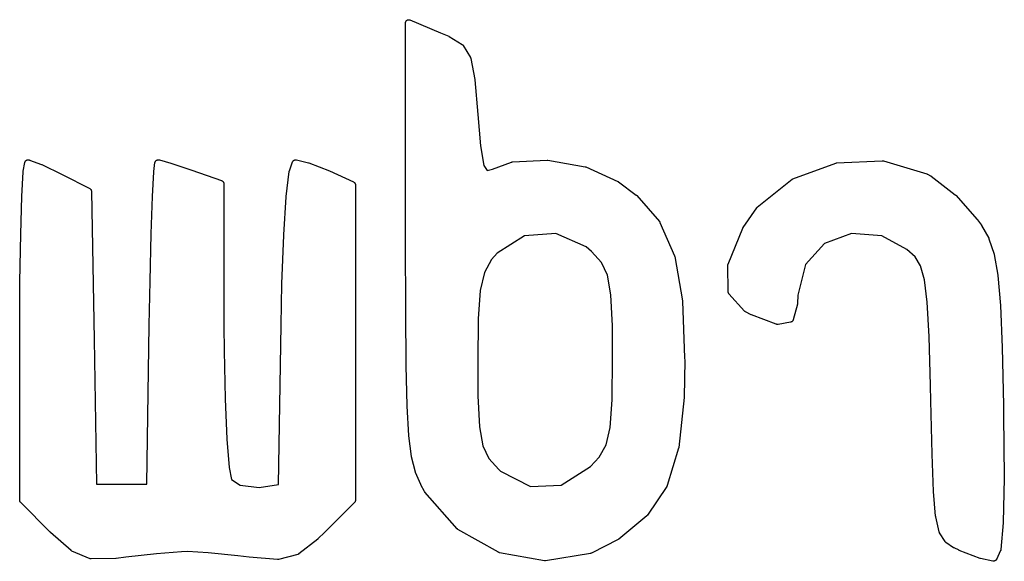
# Model space of a CAD drawing. Extents: x 5.07 to 6.67, y -4.03 to -3.19.
# Tile 3 of 27: x 5.1264 to 5.1862, y -3.9984 to -3.9655. Entities that reach past the tile are written whole.
import ezdxf

# ---------------------------------------------------------------- set-up
doc = ezdxf.new("R2010")
doc.units = 0
doc.header["$MEASUREMENT"] = 0
doc.layers.add('BLACK', color=7, linetype='CONTINUOUS')

msp = doc.modelspace()

# ---------------------------------------------------------------- linework, layer by layer
at = {"layer": 'BLACK', "linetype": 'CONTINUOUS'}
for p, q in [((5.1498, -3.96565), (5.14981, -3.96563)), ((5.1498, -3.96569), (5.1498, -3.96565)), ((5.1498, -3.97895), (5.1498, -3.96569)), ((5.1498, -3.96569), (5.1498, -3.96569)), ((5.14981, -3.96562), (5.14983, -3.96558)), ((5.14981, -3.96563), (5.14981, -3.96562)), ((5.14981, -3.96562), (5.14981, -3.96562)), ((5.14981, -3.96562), (5.14981, -3.96562)), ((5.14983, -3.96558), (5.14985, -3.96556)), ((5.14985, -3.96556), (5.14986, -3.96555)), ((5.14986, -3.96555), (5.14989, -3.96553)), ((5.14986, -3.96555), (5.14986, -3.96555)), ((5.14989, -3.96553), (5.14992, -3.96551)), ((5.14992, -3.96551), (5.14993, -3.96551)), ((5.14993, -3.96551), (5.14996, -3.9655)), ((5.14996, -3.9655), (5.14999, -3.9655)), ((5.14999, -3.9655), (5.14999, -3.9655)), ((5.14999, -3.9655), (5.15001, -3.9655)), ((5.15001, -3.9655), (5.15003, -3.9655)), ((5.15003, -3.9655), (5.15003, -3.9655)), ((5.15003, -3.9655), (5.15003, -3.9655)), ((5.15003, -3.9655), (5.15004, -3.9655)), ((5.15004, -3.9655), (5.15007, -3.96551)), ((5.15007, -3.96551), (5.15193, -3.96629)), ((5.15193, -3.96629), (5.15193, -3.96629)), ((5.15193, -3.96629), (5.15193, -3.96629)), ((5.15193, -3.96629), (5.15242, -3.9665)), ((5.15242, -3.9665), (5.15242, -3.9665)), ((5.15242, -3.9665), (5.15243, -3.96651)), ((5.15243, -3.96651), (5.15244, -3.96652)), ((5.15244, -3.96652), (5.15323, -3.967)), ((5.15323, -3.967), (5.15323, -3.967)), ((5.15323, -3.967), (5.15323, -3.967)), ((5.15323, -3.967), (5.15324, -3.96701)), ((5.15324, -3.96701), (5.15325, -3.96701)), ((5.15325, -3.96701), (5.15326, -3.96702)), ((5.15326, -3.96702), (5.15326, -3.96703)), ((5.15326, -3.96703), (5.15327, -3.96703)), ((5.15327, -3.96703), (5.15328, -3.96704)), ((5.15328, -3.96704), (5.15328, -3.96705)), ((5.15328, -3.96705), (5.15329, -3.96706)), ((5.15329, -3.96706), (5.15329, -3.96706)), ((5.15329, -3.96706), (5.15374, -3.96779)), ((5.15374, -3.96779), (5.15374, -3.96779)), ((5.15374, -3.96779), (5.15375, -3.96781)), ((5.15375, -3.96781), (5.15375, -3.96782)), ((5.15375, -3.96782), (5.15375, -3.96782)), ((5.15375, -3.96782), (5.15376, -3.96783)), ((5.15376, -3.96783), (5.15376, -3.96784)), ((5.15376, -3.96784), (5.15376, -3.96786)), ((5.15376, -3.96786), (5.15401, -3.96913)), ((5.15401, -3.96913), (5.15401, -3.96913)), ((5.15401, -3.96913), (5.15401, -3.96914)), ((5.15401, -3.96914), (5.15401, -3.96915)), ((5.15401, -3.96915), (5.15419, -3.97127)), ((5.15419, -3.97127), (5.15435, -3.97316)), ((5.15435, -3.97316), (5.15456, -3.97436)), ((5.12658, -3.97471), (5.12669, -3.97417)), ((5.12669, -3.97415), (5.1267, -3.97413)), ((5.12669, -3.97416), (5.12669, -3.97415)), ((5.12669, -3.97417), (5.12669, -3.97416)), ((5.12669, -3.97416), (5.12669, -3.97416)), ((5.12669, -3.97417), (5.12669, -3.97417)), ((5.1267, -3.97412), (5.12671, -3.97411)), ((5.1267, -3.97413), (5.1267, -3.97412)), ((5.1267, -3.97413), (5.1267, -3.97413)), ((5.12671, -3.97411), (5.12672, -3.9741)), ((5.12672, -3.97409), (5.12673, -3.97408)), ((5.12672, -3.9741), (5.12672, -3.97409)), ((5.12672, -3.97409), (5.12672, -3.97409)), ((5.12673, -3.97408), (5.12674, -3.97407)), ((5.12674, -3.97407), (5.12675, -3.97407)), ((5.12675, -3.97406), (5.12676, -3.97405)), ((5.12675, -3.97407), (5.12675, -3.97406)), ((5.12676, -3.97405), (5.12677, -3.97405)), ((5.12677, -3.97405), (5.12678, -3.97404)), ((5.12678, -3.97404), (5.12679, -3.97403)), ((5.12678, -3.97404), (5.12678, -3.97404)), ((5.12679, -3.97403), (5.1268, -3.97403)), ((5.1268, -3.97403), (5.12681, -3.97403)), ((5.12681, -3.97403), (5.12682, -3.97402)), ((5.12682, -3.97402), (5.12683, -3.97402)), ((5.12683, -3.97402), (5.12684, -3.97402)), ((5.12684, -3.97402), (5.12685, -3.97402)), ((5.12685, -3.97402), (5.12685, -3.97401)), ((5.12685, -3.97401), (5.12687, -3.97401)), ((5.12687, -3.97401), (5.12688, -3.97401)), ((5.12688, -3.97401), (5.12688, -3.97401)), ((5.12688, -3.97401), (5.12689, -3.97401)), ((5.12689, -3.97401), (5.12691, -3.97401)), ((5.12691, -3.97401), (5.12692, -3.97401)), ((5.12692, -3.97401), (5.12692, -3.97402)), ((5.12692, -3.97402), (5.12693, -3.97402)), ((5.12693, -3.97402), (5.12694, -3.97402)), ((5.12694, -3.97402), (5.12695, -3.97402)), ((5.12695, -3.97402), (5.12696, -3.97402)), ((5.12696, -3.97402), (5.12697, -3.97403)), ((5.12697, -3.97403), (5.1277, -3.9743)), ((5.13451, -3.97472), (5.13458, -3.97418)), ((5.13458, -3.97418), (5.13459, -3.97417)), ((5.13458, -3.97418), (5.13458, -3.97418)), ((5.13459, -3.97414), (5.1346, -3.97413)), ((5.13459, -3.97415), (5.13459, -3.97414)), ((5.13459, -3.97417), (5.13459, -3.97415)), ((5.13459, -3.97415), (5.13459, -3.97415)), ((5.1346, -3.97413), (5.13461, -3.97412)), ((5.13461, -3.97411), (5.13462, -3.9741)), ((5.13461, -3.97412), (5.13461, -3.97411)), ((5.13461, -3.97411), (5.13461, -3.97411)), ((5.13462, -3.9741), (5.13463, -3.97408)), ((5.13463, -3.97408), (5.13464, -3.97407)), ((5.13463, -3.97408), (5.13463, -3.97408)), ((5.13463, -3.97408), (5.13463, -3.97408)), ((5.13464, -3.97407), (5.13465, -3.97406)), ((5.13465, -3.97406), (5.13466, -3.97405)), ((5.13466, -3.97405), (5.13467, -3.97404)), ((5.13466, -3.97405), (5.13466, -3.97405)), ((5.13467, -3.97404), (5.13469, -3.97404)), ((5.13469, -3.97404), (5.13469, -3.97403)), ((5.13469, -3.97403), (5.13469, -3.97403)), ((5.13469, -3.97403), (5.13471, -3.97403)), ((5.13471, -3.97403), (5.13472, -3.97402)), ((5.13472, -3.97402), (5.13473, -3.97402)), ((5.13473, -3.97402), (5.13473, -3.97402)), ((5.13473, -3.97402), (5.13474, -3.97402)), ((5.13474, -3.97402), (5.13476, -3.97401)), ((5.13476, -3.97401), (5.13476, -3.97401)), ((5.13476, -3.97401), (5.13477, -3.97401)), ((5.13477, -3.97401), (5.13478, -3.97401)), ((5.13478, -3.97401), (5.1348, -3.97401)), ((5.1348, -3.97401), (5.13482, -3.97402)), ((5.13482, -3.97402), (5.13482, -3.97402)), ((5.13482, -3.97402), (5.13484, -3.97402)), ((5.13484, -3.97402), (5.13485, -3.97402)), ((5.13485, -3.97402), (5.13555, -3.97422)), ((5.13555, -3.97422), (5.13555, -3.97422)), ((5.13555, -3.97422), (5.13555, -3.97422)), ((5.13555, -3.97422), (5.13555, -3.97422)), ((5.13555, -3.97422), (5.13683, -3.97465)), ((5.14275, -3.97469), (5.14294, -3.97414)), ((5.14294, -3.97413), (5.14295, -3.97412)), ((5.14294, -3.97414), (5.14294, -3.97413)), ((5.14294, -3.97413), (5.14294, -3.97413)), ((5.14294, -3.97414), (5.14294, -3.97414)), ((5.14295, -3.97411), (5.14296, -3.9741)), ((5.14295, -3.97412), (5.14295, -3.97411)), ((5.14296, -3.9741), (5.14296, -3.97409)), ((5.14296, -3.97409), (5.14297, -3.97409)), ((5.14297, -3.97409), (5.14298, -3.97408)), ((5.14298, -3.97407), (5.14299, -3.97406)), ((5.14298, -3.97408), (5.14298, -3.97407)), ((5.14299, -3.97406), (5.143, -3.97406)), ((5.143, -3.97406), (5.14301, -3.97405)), ((5.14301, -3.97405), (5.14302, -3.97404)), ((5.14301, -3.97405), (5.14301, -3.97405)), ((5.14302, -3.97404), (5.14303, -3.97404)), ((5.14303, -3.97404), (5.14304, -3.97403)), ((5.14304, -3.97403), (5.14305, -3.97403)), ((5.14305, -3.97403), (5.14305, -3.97402)), ((5.14305, -3.97402), (5.14306, -3.97402)), ((5.14306, -3.97402), (5.14307, -3.97402)), ((5.14307, -3.97402), (5.14308, -3.97402)), ((5.14308, -3.97402), (5.14309, -3.97401)), ((5.14309, -3.97401), (5.1431, -3.97401)), ((5.1431, -3.97401), (5.14311, -3.97401)), ((5.14311, -3.97401), (5.14312, -3.97401)), ((5.14312, -3.97401), (5.14313, -3.97401)), ((5.14313, -3.97401), (5.14314, -3.97401)), ((5.14314, -3.97401), (5.14315, -3.97401)), ((5.14315, -3.97401), (5.14316, -3.97402)), ((5.14316, -3.97402), (5.14317, -3.97402)), ((5.14317, -3.97402), (5.1439, -3.97419)), ((5.1439, -3.97419), (5.1439, -3.97419)), ((5.1439, -3.97419), (5.14392, -3.97419)), ((5.14392, -3.97419), (5.14393, -3.9742)), ((5.14393, -3.9742), (5.14518, -3.97469)), ((5.15508, -3.97458), (5.15624, -3.97415)), ((5.15624, -3.97415), (5.15625, -3.97415)), ((5.15625, -3.97415), (5.15626, -3.97414)), ((5.15625, -3.97415), (5.15625, -3.97415)), ((5.15626, -3.97414), (5.15627, -3.97414)), ((5.15627, -3.97414), (5.15628, -3.97414)), ((5.15628, -3.97414), (5.15629, -3.97414)), ((5.15629, -3.97414), (5.1563, -3.97414)), ((5.1563, -3.97414), (5.1584, -3.97403)), ((5.1584, -3.97403), (5.15841, -3.97403)), ((5.15841, -3.97403), (5.15841, -3.97403)), ((5.15841, -3.97403), (5.15841, -3.97403)), ((5.15841, -3.97403), (5.15843, -3.97403)), ((5.15843, -3.97403), (5.15844, -3.97403)), ((5.15844, -3.97403), (5.15845, -3.97403)), ((5.15845, -3.97403), (5.15845, -3.97403)), ((5.15845, -3.97403), (5.16071, -3.97444)), ((5.17332, -3.97517), (5.17592, -3.97422)), ((5.17592, -3.97422), (5.17592, -3.97421)), ((5.17592, -3.97421), (5.17593, -3.97421)), ((5.17593, -3.97421), (5.17594, -3.97421)), ((5.17594, -3.97421), (5.17595, -3.97421)), ((5.17595, -3.97421), (5.17596, -3.9742)), ((5.17596, -3.9742), (5.17597, -3.9742)), ((5.17597, -3.9742), (5.17598, -3.9742)), ((5.17598, -3.9742), (5.17875, -3.97407)), ((5.17875, -3.97407), (5.17876, -3.97407)), ((5.17876, -3.97407), (5.17877, -3.97407)), ((5.17877, -3.97407), (5.17878, -3.97407)), ((5.17878, -3.97407), (5.17879, -3.97407)), ((5.17879, -3.97407), (5.17879, -3.97408)), ((5.17879, -3.97408), (5.17881, -3.97408)), ((5.17881, -3.97408), (5.17882, -3.97408)), ((5.17882, -3.97408), (5.18146, -3.97487)), ((5.12649, -3.97624), (5.12658, -3.97474)), ((5.12658, -3.97473), (5.12658, -3.97471)), ((5.12658, -3.97474), (5.12658, -3.97473)), ((5.12658, -3.97474), (5.12658, -3.97474)), ((5.1277, -3.9743), (5.1277, -3.9743)), ((5.1277, -3.9743), (5.12771, -3.9743)), ((5.12771, -3.9743), (5.12772, -3.9743)), ((5.12772, -3.9743), (5.12895, -3.9749)), ((5.13444, -3.97624), (5.13451, -3.97474)), ((5.13451, -3.97473), (5.13451, -3.97472)), ((5.13451, -3.97474), (5.13451, -3.97473)), ((5.13451, -3.97474), (5.13451, -3.97474)), ((5.13683, -3.97465), (5.13683, -3.97465)), ((5.13683, -3.97465), (5.13683, -3.97465)), ((5.13683, -3.97465), (5.13863, -3.97528)), ((5.14256, -3.97625), (5.14274, -3.97473)), ((5.14274, -3.97471), (5.14275, -3.97469)), ((5.14274, -3.97473), (5.14274, -3.97471)), ((5.14274, -3.97473), (5.14274, -3.97473)), ((5.14274, -3.97473), (5.14274, -3.97473)), ((5.14274, -3.97473), (5.14274, -3.97473)), ((5.14275, -3.97469), (5.14275, -3.97469)), ((5.14275, -3.97469), (5.14275, -3.97469)), ((5.14518, -3.97469), (5.14518, -3.97469)), ((5.14518, -3.97469), (5.14519, -3.97469)), ((5.14519, -3.97469), (5.14519, -3.97469)), ((5.14519, -3.97469), (5.14665, -3.97536)), ((5.15456, -3.97436), (5.15476, -3.97467)), ((5.15476, -3.97467), (5.15508, -3.97458)), ((5.16071, -3.97444), (5.16071, -3.97444)), ((5.16071, -3.97444), (5.16071, -3.97444)), ((5.16071, -3.97444), (5.16072, -3.97444)), ((5.16072, -3.97444), (5.16073, -3.97444)), ((5.16073, -3.97444), (5.16075, -3.97445)), ((5.16075, -3.97445), (5.16075, -3.97445)), ((5.16075, -3.97445), (5.16075, -3.97445)), ((5.16075, -3.97445), (5.1627, -3.97533)), ((5.12895, -3.9749), (5.12895, -3.9749)), ((5.12895, -3.9749), (5.12895, -3.9749)), ((5.12895, -3.9749), (5.12895, -3.9749)), ((5.12895, -3.9749), (5.13063, -3.97576)), ((5.13863, -3.97528), (5.13863, -3.97528)), ((5.13863, -3.97528), (5.13864, -3.97528)), ((5.13864, -3.97528), (5.13864, -3.97528)), ((5.13864, -3.97528), (5.13865, -3.97529)), ((5.13865, -3.97529), (5.13867, -3.9753)), ((5.13867, -3.9753), (5.13867, -3.9753)), ((5.13867, -3.9753), (5.13867, -3.9753)), ((5.13867, -3.9753), (5.13869, -3.97531)), ((5.13869, -3.97531), (5.1387, -3.97532)), ((5.1387, -3.97532), (5.1387, -3.97532)), ((5.1387, -3.97532), (5.1387, -3.97533)), ((5.1387, -3.97533), (5.13871, -3.97534)), ((5.13871, -3.97534), (5.13872, -3.97535)), ((5.13872, -3.97535), (5.13873, -3.97535)), ((5.13873, -3.97535), (5.13873, -3.97535)), ((5.13873, -3.97535), (5.13874, -3.97537)), ((5.13874, -3.97537), (5.13874, -3.97538)), ((5.13874, -3.97538), (5.13874, -3.97538)), ((5.13874, -3.97538), (5.13875, -3.97539)), ((5.13875, -3.97539), (5.13875, -3.9754)), ((5.13875, -3.9754), (5.13876, -3.97542)), ((5.13876, -3.97542), (5.13876, -3.97542)), ((5.13876, -3.97542), (5.13876, -3.97543)), ((5.13876, -3.97543), (5.13876, -3.97544)), ((5.14665, -3.97536), (5.14665, -3.97536)), ((5.14665, -3.97536), (5.14666, -3.97537)), ((5.14666, -3.97537), (5.14667, -3.97537)), ((5.14667, -3.97537), (5.14668, -3.97537)), ((5.14668, -3.97537), (5.14668, -3.97538)), ((5.14668, -3.97538), (5.14669, -3.97539)), ((5.14669, -3.97539), (5.1467, -3.9754)), ((5.1467, -3.9754), (5.14671, -3.9754)), ((5.14671, -3.9754), (5.14671, -3.9754)), ((5.14671, -3.9754), (5.14672, -3.97542)), ((5.14672, -3.97542), (5.14673, -3.97543)), ((5.14673, -3.97543), (5.14673, -3.97543)), ((5.14673, -3.97543), (5.14673, -3.97543)), ((5.14673, -3.97543), (5.14674, -3.97545)), ((5.1627, -3.97533), (5.16271, -3.97533)), ((5.16271, -3.97533), (5.16271, -3.97533)), ((5.16271, -3.97533), (5.16271, -3.97533)), ((5.16271, -3.97533), (5.16272, -3.97534)), ((5.16272, -3.97534), (5.16274, -3.97535)), ((5.16274, -3.97535), (5.16274, -3.97535)), ((5.16274, -3.97535), (5.16274, -3.97535)), ((5.16274, -3.97535), (5.16381, -3.97616)), ((5.17116, -3.9769), (5.17327, -3.9752)), ((5.17327, -3.9752), (5.17327, -3.9752)), ((5.17327, -3.9752), (5.17328, -3.9752)), ((5.17328, -3.9752), (5.17329, -3.97519)), ((5.17329, -3.97519), (5.1733, -3.97519)), ((5.1733, -3.97519), (5.1733, -3.97518)), ((5.1733, -3.97518), (5.17331, -3.97518)), ((5.17331, -3.97518), (5.17332, -3.97517)), ((5.18146, -3.97487), (5.18146, -3.97487)), ((5.18146, -3.97487), (5.18146, -3.97487)), ((5.18146, -3.97487), (5.18147, -3.97487)), ((5.18147, -3.97487), (5.18148, -3.97488)), ((5.18148, -3.97488), (5.1815, -3.97488)), ((5.1815, -3.97488), (5.1815, -3.97489)), ((5.1815, -3.97489), (5.1815, -3.97489)), ((5.1815, -3.97489), (5.18168, -3.97499)), ((5.18168, -3.97499), (5.18168, -3.97499)), ((5.18168, -3.97499), (5.18169, -3.97499)), ((5.18169, -3.97499), (5.18171, -3.975)), ((5.18171, -3.975), (5.18318, -3.97615)), ((5.13063, -3.97576), (5.13063, -3.97576)), ((5.13063, -3.97576), (5.13064, -3.97577)), ((5.13064, -3.97577), (5.13064, -3.97577)), ((5.13064, -3.97577), (5.13065, -3.97578)), ((5.13065, -3.97578), (5.13066, -3.97579)), ((5.13066, -3.97579), (5.13067, -3.97579)), ((5.13067, -3.97579), (5.13067, -3.9758)), ((5.13067, -3.9758), (5.13068, -3.9758)), ((5.13068, -3.9758), (5.13069, -3.97581)), ((5.13069, -3.97581), (5.13069, -3.97582)), ((5.13069, -3.97582), (5.1307, -3.97583)), ((5.1307, -3.97583), (5.1307, -3.97584)), ((5.1307, -3.97584), (5.13071, -3.97584)), ((5.13071, -3.97584), (5.13071, -3.97585)), ((5.13071, -3.97585), (5.13072, -3.97586)), ((5.13072, -3.97586), (5.13072, -3.97587)), ((5.13072, -3.97587), (5.13072, -3.97588)), ((5.13072, -3.97588), (5.13073, -3.97589)), ((5.13073, -3.97589), (5.13073, -3.9759)), ((5.13073, -3.9759), (5.13073, -3.97591)), ((5.13073, -3.97591), (5.13073, -3.97592)), ((5.13073, -3.97592), (5.13073, -3.97593)), ((5.13073, -3.97593), (5.13073, -3.97593)), ((5.13073, -3.97593), (5.13089, -3.98493)), ((5.13876, -3.97544), (5.13876, -3.97545)), ((5.13876, -3.97545), (5.13876, -3.97546)), ((5.13876, -3.97546), (5.13876, -3.97546)), ((5.13876, -3.97546), (5.13877, -3.98412)), ((5.14674, -3.97545), (5.14675, -3.97546)), ((5.14675, -3.97546), (5.14675, -3.97546)), ((5.14675, -3.97546), (5.14675, -3.97547)), ((5.14675, -3.97547), (5.14675, -3.97548)), ((5.14675, -3.97548), (5.14676, -3.9755)), ((5.14676, -3.9755), (5.14676, -3.9755)), ((5.14676, -3.9755), (5.14676, -3.97551)), ((5.14676, -3.97551), (5.14676, -3.97552)), ((5.14676, -3.97552), (5.14676, -3.97554)), ((5.14676, -3.97554), (5.14676, -3.9947)), ((5.12643, -3.97853), (5.12649, -3.97625)), ((5.12649, -3.97625), (5.12649, -3.97624)), ((5.12649, -3.97624), (5.12649, -3.97624)), ((5.12649, -3.97625), (5.12649, -3.97625)), ((5.13436, -3.97851), (5.13444, -3.97624)), ((5.13444, -3.97624), (5.13444, -3.97624)), ((5.13444, -3.97624), (5.13444, -3.97624)), ((5.13444, -3.97624), (5.13444, -3.97624)), ((5.14241, -3.97858), (5.14256, -3.97626)), ((5.14256, -3.97626), (5.14256, -3.97625)), ((5.14256, -3.97625), (5.14256, -3.97625)), ((5.14256, -3.97626), (5.14256, -3.97626)), ((5.16381, -3.97616), (5.16382, -3.97616)), ((5.16382, -3.97616), (5.16383, -3.97617)), ((5.16383, -3.97617), (5.16384, -3.97619)), ((5.16384, -3.97619), (5.16522, -3.97777)), ((5.18318, -3.97615), (5.18318, -3.97615)), ((5.18318, -3.97615), (5.18319, -3.97616)), ((5.18319, -3.97616), (5.18321, -3.97617)), ((5.18321, -3.97617), (5.18452, -3.97764)), ((5.1703, -3.97813), (5.17113, -3.97694)), ((5.17113, -3.97694), (5.17113, -3.97693)), ((5.17113, -3.97693), (5.17114, -3.97693)), ((5.17113, -3.97694), (5.17113, -3.97694)), ((5.17114, -3.97693), (5.17115, -3.97692)), ((5.17115, -3.97691), (5.17116, -3.9769)), ((5.17115, -3.97692), (5.17115, -3.97691)), ((5.17116, -3.9769), (5.17116, -3.9769)), ((5.16522, -3.97777), (5.16522, -3.97777)), ((5.16522, -3.97777), (5.16523, -3.97778)), ((5.16523, -3.97778), (5.16524, -3.97779)), ((5.16524, -3.97779), (5.16524, -3.97779)), ((5.16524, -3.97779), (5.16525, -3.9778)), ((5.16525, -3.9778), (5.16525, -3.97781)), ((5.16525, -3.97781), (5.16525, -3.97782)), ((5.16525, -3.97782), (5.16614, -3.97985)), ((5.18452, -3.97764), (5.18453, -3.97764)), ((5.18453, -3.97764), (5.18453, -3.97765)), ((5.18453, -3.97765), (5.18454, -3.97766)), ((5.18454, -3.97766), (5.18477, -3.97799)), ((5.16939, -3.98036), (5.17028, -3.97817)), ((5.17028, -3.97817), (5.17028, -3.97817)), ((5.17028, -3.97817), (5.17029, -3.97817)), ((5.17029, -3.97815), (5.1703, -3.97813)), ((5.17029, -3.97817), (5.17029, -3.97815)), ((5.17029, -3.97817), (5.17029, -3.97817)), ((5.1703, -3.97813), (5.1703, -3.97813)), ((5.1703, -3.97813), (5.1703, -3.97813)), ((5.18477, -3.97799), (5.18477, -3.97799)), ((5.18477, -3.97799), (5.18477, -3.978)), ((5.18477, -3.978), (5.18478, -3.97801)), ((5.18478, -3.97801), (5.18522, -3.97878)), ((5.12638, -3.98142), (5.12643, -3.97854)), ((5.12643, -3.97854), (5.12643, -3.97853)), ((5.12643, -3.97853), (5.12643, -3.97853)), ((5.13429, -3.98138), (5.13436, -3.97852)), ((5.13436, -3.97852), (5.13436, -3.97851)), ((5.13436, -3.97852), (5.13436, -3.97852)), ((5.14229, -3.98155), (5.14241, -3.97859)), ((5.14241, -3.97859), (5.14241, -3.97858)), ((5.14241, -3.97858), (5.14241, -3.97858)), ((5.14241, -3.97859), (5.14241, -3.97859)), ((5.14981, -3.98322), (5.1498, -3.97895)), ((5.1498, -3.97895), (5.1498, -3.97895)), ((5.15703, -3.97863), (5.15537, -3.97968)), ((5.15893, -3.9785), (5.15703, -3.97863)), ((5.16077, -3.97931), (5.15893, -3.9785)), ((5.17689, -3.97849), (5.17525, -3.9791)), ((5.17873, -3.97864), (5.17689, -3.97849)), ((5.18024, -3.97946), (5.17873, -3.97864)), ((5.18522, -3.97878), (5.18522, -3.97879)), ((5.18522, -3.97879), (5.18523, -3.9788)), ((5.18523, -3.9788), (5.18523, -3.97882)), ((5.18523, -3.97882), (5.18555, -3.97974)), ((5.1611, -3.97959), (5.16077, -3.97931)), ((5.1617, -3.98025), (5.1611, -3.97959)), ((5.17525, -3.9791), (5.17408, -3.98038)), ((5.18074, -3.97991), (5.18024, -3.97946)), ((5.15502, -3.98008), (5.15459, -3.98086)), ((5.15537, -3.97968), (5.15502, -3.98008)), ((5.16614, -3.97985), (5.16614, -3.97985)), ((5.16614, -3.97985), (5.16614, -3.97985)), ((5.16614, -3.97985), (5.16614, -3.97985)), ((5.16614, -3.97985), (5.16614, -3.97987)), ((5.16614, -3.97987), (5.16615, -3.97989)), ((5.16615, -3.97989), (5.16615, -3.97989)), ((5.16615, -3.97989), (5.16615, -3.97989)), ((5.16615, -3.97989), (5.16662, -3.98259)), ((5.18108, -3.98046), (5.18074, -3.97991)), ((5.18555, -3.97974), (5.18555, -3.97974)), ((5.18555, -3.97974), (5.18555, -3.97975)), ((5.18555, -3.97975), (5.18555, -3.97977)), ((5.18555, -3.97977), (5.18577, -3.98103)), ((5.16207, -3.98103), (5.1617, -3.98025)), ((5.16937, -3.98041), (5.16938, -3.9804)), ((5.16937, -3.98043), (5.16937, -3.98041)), ((5.16937, -3.98044), (5.16937, -3.98043)), ((5.16939, -3.98202), (5.16937, -3.98044)), ((5.16938, -3.98037), (5.16939, -3.98036)), ((5.16938, -3.98039), (5.16938, -3.98037)), ((5.16938, -3.9804), (5.16938, -3.98039)), ((5.16938, -3.98039), (5.16938, -3.98039)), ((5.17408, -3.98038), (5.17362, -3.98224)), ((5.18132, -3.9813), (5.18108, -3.98046)), ((5.13424, -3.98406), (5.13429, -3.98138)), ((5.13429, -3.98138), (5.13429, -3.98138)), ((5.13429, -3.98138), (5.13429, -3.98138)), ((5.15459, -3.98086), (5.15434, -3.98196)), ((5.16227, -3.98222), (5.16207, -3.98103)), ((5.18148, -3.98267), (5.18132, -3.9813)), ((5.18577, -3.98103), (5.18577, -3.98104)), ((5.18577, -3.98104), (5.18577, -3.98104)), ((5.18577, -3.98104), (5.18577, -3.98105)), ((5.18577, -3.98105), (5.18592, -3.98286)), ((5.12637, -3.98445), (5.12638, -3.98142)), ((5.12638, -3.98142), (5.12638, -3.98142)), ((5.12638, -3.98142), (5.12638, -3.98142)), ((5.14224, -3.98406), (5.14229, -3.98156)), ((5.14229, -3.98156), (5.14229, -3.98155)), ((5.14229, -3.98155), (5.14229, -3.98155)), ((5.14229, -3.98155), (5.14229, -3.98155)), ((5.15434, -3.98196), (5.15422, -3.98368)), ((5.16236, -3.9841), (5.16227, -3.98222)), ((5.16662, -3.98259), (5.16662, -3.98259)), ((5.16662, -3.98259), (5.16662, -3.9826)), ((5.16662, -3.9826), (5.16662, -3.98261)), ((5.16662, -3.98261), (5.16675, -3.98604)), ((5.16939, -3.98203), (5.16939, -3.98202)), ((5.16939, -3.98204), (5.16939, -3.98203)), ((5.16939, -3.98205), (5.16939, -3.98204)), ((5.1694, -3.98206), (5.16939, -3.98205)), ((5.1694, -3.98207), (5.1694, -3.98206)), ((5.1694, -3.98208), (5.1694, -3.98207)), ((5.16941, -3.98209), (5.1694, -3.98208)), ((5.1694, -3.98208), (5.1694, -3.98208)), ((5.16941, -3.9821), (5.16941, -3.98209)), ((5.16942, -3.98211), (5.16941, -3.9821)), ((5.16942, -3.98212), (5.16942, -3.98211)), ((5.16943, -3.98213), (5.16942, -3.98212)), ((5.16944, -3.98214), (5.16943, -3.98213)), ((5.16943, -3.98213), (5.16943, -3.98213)), ((5.16944, -3.98215), (5.16944, -3.98214)), ((5.17038, -3.98321), (5.16944, -3.98215)), ((5.17362, -3.98224), (5.17361, -3.98274)), ((5.1736, -3.98278), (5.17334, -3.98373)), ((5.17361, -3.98274), (5.1736, -3.98274)), ((5.1736, -3.98274), (5.1736, -3.98275)), ((5.1736, -3.98275), (5.1736, -3.98276)), ((5.1736, -3.98276), (5.1736, -3.98278)), ((5.1736, -3.98278), (5.1736, -3.98278)), ((5.1736, -3.98278), (5.1736, -3.98278)), ((5.17361, -3.98274), (5.17361, -3.98274)), ((5.18159, -3.98474), (5.18148, -3.98267)), ((5.18592, -3.98286), (5.18592, -3.98286)), ((5.18592, -3.98286), (5.18592, -3.98286)), ((5.18592, -3.98286), (5.18592, -3.98287)), ((5.18592, -3.98287), (5.18602, -3.98542)), ((5.14983, -3.98651), (5.14981, -3.98322)), ((5.14981, -3.98322), (5.14981, -3.98322)), ((5.15422, -3.98368), (5.15419, -3.98629)), ((5.17039, -3.98322), (5.17038, -3.98321)), ((5.1704, -3.98323), (5.17039, -3.98322)), ((5.17041, -3.98323), (5.1704, -3.98323)), ((5.17041, -3.98324), (5.17041, -3.98323)), ((5.17042, -3.98324), (5.17041, -3.98324)), ((5.17044, -3.98325), (5.17042, -3.98324)), ((5.17079, -3.98344), (5.17044, -3.98325)), ((5.17044, -3.98325), (5.17044, -3.98325)), ((5.1708, -3.98344), (5.17079, -3.98344)), ((5.17081, -3.98344), (5.1708, -3.98344)), ((5.17231, -3.98401), (5.17081, -3.98344)), ((5.17081, -3.98344), (5.17081, -3.98344)), ((5.1733, -3.9838), (5.17329, -3.98381)), ((5.17331, -3.9838), (5.1733, -3.9838)), ((5.17332, -3.98378), (5.17331, -3.98379)), ((5.17331, -3.98379), (5.17331, -3.9838)), ((5.17333, -3.98376), (5.17332, -3.98377)), ((5.17332, -3.98377), (5.17332, -3.98378)), ((5.17334, -3.98373), (5.17333, -3.98375)), ((5.17333, -3.98375), (5.17333, -3.98376)), ((5.17333, -3.98376), (5.17333, -3.98376)), ((5.17334, -3.98373), (5.17334, -3.98373)), ((5.13409, -3.99373), (5.13424, -3.98406)), ((5.13424, -3.98406), (5.13424, -3.98406)), ((5.13877, -3.98412), (5.13878, -3.98562)), ((5.14208, -3.99375), (5.14224, -3.98406)), ((5.14224, -3.98406), (5.14224, -3.98406)), ((5.16237, -3.98605), (5.16236, -3.9841)), ((5.17232, -3.98401), (5.17231, -3.98401)), ((5.17234, -3.98402), (5.17232, -3.98401)), ((5.17235, -3.98402), (5.17234, -3.98402)), ((5.17234, -3.98402), (5.17234, -3.98402)), ((5.17236, -3.98402), (5.17235, -3.98402)), ((5.17238, -3.98402), (5.17236, -3.98402)), ((5.17239, -3.98402), (5.17238, -3.98402)), ((5.17238, -3.98402), (5.17238, -3.98402)), ((5.1724, -3.98402), (5.17239, -3.98402)), ((5.17241, -3.98402), (5.1724, -3.98402)), ((5.17242, -3.98402), (5.17241, -3.98402)), ((5.17318, -3.98387), (5.17242, -3.98402)), ((5.1732, -3.98387), (5.17318, -3.98387)), ((5.17321, -3.98387), (5.1732, -3.98387)), ((5.17322, -3.98386), (5.17321, -3.98387)), ((5.17323, -3.98386), (5.17322, -3.98386)), ((5.17322, -3.98386), (5.17322, -3.98386)), ((5.17324, -3.98385), (5.17323, -3.98386)), ((5.17325, -3.98385), (5.17324, -3.98385)), ((5.17326, -3.98385), (5.17325, -3.98385)), ((5.17327, -3.98384), (5.17326, -3.98385)), ((5.17328, -3.98383), (5.17327, -3.98384)), ((5.17329, -3.98382), (5.17328, -3.98383)), ((5.17328, -3.98383), (5.17328, -3.98383)), ((5.17329, -3.98381), (5.17329, -3.98382)), ((5.12637, -3.99469), (5.12637, -3.98445)), ((5.13089, -3.98493), (5.13104, -3.99373)), ((5.18167, -3.98772), (5.18159, -3.98474)), ((5.18602, -3.98542), (5.18602, -3.98542)), ((5.18602, -3.98542), (5.18602, -3.98542)), ((5.18602, -3.98542), (5.18611, -3.98892)), ((5.13878, -3.98562), (5.13884, -3.98854)), ((5.16234, -3.9886), (5.16237, -3.98605)), ((5.16675, -3.98604), (5.16675, -3.98604)), ((5.16675, -3.98604), (5.16676, -3.9862)), ((5.14989, -3.98897), (5.14983, -3.98651)), ((5.14983, -3.98651), (5.14983, -3.98651)), ((5.14983, -3.98651), (5.14983, -3.98651)), ((5.14983, -3.98651), (5.14983, -3.98651)), ((5.15419, -3.98629), (5.1542, -3.98836)), ((5.16676, -3.98621), (5.16671, -3.98844)), ((5.16676, -3.9862), (5.16676, -3.9862)), ((5.16676, -3.9862), (5.16676, -3.98621)), ((5.16676, -3.98621), (5.16676, -3.98621)), ((5.18169, -3.98866), (5.18167, -3.98772)), ((5.18167, -3.98772), (5.18167, -3.98772)), ((5.13884, -3.98854), (5.13895, -3.99098)), ((5.1542, -3.98836), (5.15429, -3.99023)), ((5.16671, -3.98846), (5.16639, -3.9915)), ((5.16671, -3.98844), (5.16671, -3.98844)), ((5.16671, -3.98844), (5.16671, -3.98845)), ((5.16671, -3.98845), (5.16671, -3.98846)), ((5.1499, -3.98898), (5.14989, -3.98897)), ((5.14989, -3.98897), (5.14989, -3.98897)), ((5.14989, -3.98897), (5.14989, -3.98897)), ((5.15, -3.99076), (5.1499, -3.98898)), ((5.16223, -3.99027), (5.16234, -3.9886)), ((5.18177, -3.99189), (5.18169, -3.98866)), ((5.18169, -3.98866), (5.18169, -3.98866)), ((5.18611, -3.98892), (5.18611, -3.98892)), ((5.18611, -3.98892), (5.18611, -3.98892)), ((5.18611, -3.98892), (5.18612, -3.98951)), ((5.18612, -3.98951), (5.18612, -3.98951)), ((5.18612, -3.98951), (5.18612, -3.98951)), ((5.18612, -3.98951), (5.18616, -3.99334)), ((5.15429, -3.99023), (5.15449, -3.9914)), ((5.16199, -3.99133), (5.16223, -3.99027)), ((5.13895, -3.99098), (5.13909, -3.9927)), ((5.15, -3.99077), (5.15, -3.99076)), ((5.15, -3.99078), (5.15, -3.99077)), ((5.15, -3.99077), (5.15, -3.99077)), ((5.15016, -3.99205), (5.15, -3.99078)), ((5.15449, -3.9914), (5.15486, -3.99217)), ((5.16155, -3.99209), (5.16199, -3.99133)), ((5.16638, -3.99153), (5.16568, -3.99381)), ((5.16639, -3.99152), (5.16638, -3.99153)), ((5.16639, -3.9915), (5.16639, -3.9915)), ((5.16639, -3.9915), (5.16639, -3.99152)), ((5.15017, -3.99206), (5.15016, -3.99205)), ((5.15017, -3.99207), (5.15017, -3.99206)), ((5.1504, -3.99299), (5.15017, -3.99207)), ((5.15017, -3.99207), (5.15017, -3.99207)), ((5.15486, -3.99217), (5.15546, -3.99283)), ((5.16103, -3.99265), (5.16155, -3.99209)), ((5.18186, -3.99416), (5.18177, -3.99189)), ((5.18177, -3.99189), (5.18177, -3.99189)), ((5.18177, -3.99189), (5.18177, -3.99189)), ((5.13909, -3.9927), (5.13924, -3.99343)), ((5.15925, -3.99378), (5.16103, -3.99265)), ((5.1504, -3.993), (5.1504, -3.99299)), ((5.15041, -3.99302), (5.1504, -3.993)), ((5.15072, -3.99374), (5.15041, -3.99302)), ((5.15041, -3.99302), (5.15041, -3.99302)), ((5.15546, -3.99283), (5.15557, -3.99294)), ((5.15557, -3.99294), (5.15738, -3.99387)), ((5.18616, -3.99335), (5.1861, -3.99606)), ((5.18616, -3.99334), (5.18616, -3.99335)), ((5.18616, -3.99335), (5.18616, -3.99335)), ((5.18616, -3.99335), (5.18616, -3.99335)), ((5.13104, -3.99373), (5.13409, -3.99373)), ((5.13924, -3.99343), (5.13975, -3.99379)), ((5.13975, -3.99379), (5.14091, -3.99392)), ((5.14091, -3.99392), (5.14208, -3.99375)), ((5.15072, -3.99375), (5.15072, -3.99374)), ((5.15073, -3.99376), (5.15072, -3.99375)), ((5.15096, -3.99417), (5.15073, -3.99376)), ((5.15073, -3.99376), (5.15073, -3.99376)), ((5.15738, -3.99387), (5.15925, -3.99378)), ((5.16566, -3.99386), (5.16449, -3.9956)), ((5.16567, -3.99384), (5.16566, -3.99385)), ((5.16566, -3.99385), (5.16566, -3.99385)), ((5.16566, -3.99385), (5.16566, -3.99386)), ((5.16568, -3.99382), (5.16567, -3.99383)), ((5.16567, -3.99383), (5.16567, -3.99384)), ((5.16568, -3.99381), (5.16568, -3.99381)), ((5.16568, -3.99381), (5.16568, -3.99382)), ((5.15097, -3.99418), (5.15096, -3.99417)), ((5.15096, -3.99417), (5.15096, -3.99417)), ((5.15096, -3.99417), (5.15096, -3.99417)), ((5.15096, -3.99417), (5.15096, -3.99417)), ((5.15098, -3.9942), (5.15097, -3.99418)), ((5.15293, -3.99643), (5.15098, -3.9942)), ((5.15098, -3.9942), (5.15098, -3.9942)), ((5.18186, -3.99417), (5.18186, -3.99416)), ((5.18186, -3.99416), (5.18186, -3.99416)), ((5.18199, -3.99567), (5.18186, -3.99417)), ((5.18186, -3.99417), (5.18186, -3.99417)), ((5.12637, -3.99471), (5.12637, -3.99469)), ((5.12637, -3.99473), (5.12637, -3.99471)), ((5.12638, -3.99475), (5.12637, -3.99473)), ((5.12637, -3.99473), (5.12637, -3.99473)), ((5.12637, -3.99473), (5.12637, -3.99473)), ((5.12638, -3.99477), (5.12638, -3.99475)), ((5.12639, -3.99478), (5.12638, -3.99477)), ((5.12638, -3.99477), (5.12638, -3.99477)), ((5.12638, -3.99477), (5.12638, -3.99477)), ((5.1264, -3.9948), (5.12639, -3.99478)), ((5.12641, -3.99482), (5.1264, -3.9948)), ((5.1264, -3.9948), (5.1264, -3.9948)), ((5.1264, -3.9948), (5.1264, -3.9948)), ((5.12642, -3.99483), (5.12641, -3.99482)), ((5.12643, -3.99483), (5.12642, -3.99483)), ((5.12823, -3.99664), (5.12643, -3.99483)), ((5.1467, -3.99483), (5.1449, -3.99664)), ((5.14672, -3.99482), (5.1467, -3.99483)), ((5.14673, -3.9948), (5.14672, -3.99482)), ((5.14674, -3.99479), (5.14673, -3.9948)), ((5.14673, -3.9948), (5.14673, -3.9948)), ((5.14673, -3.9948), (5.14673, -3.9948)), ((5.14675, -3.99477), (5.14674, -3.99479)), ((5.14676, -3.99473), (5.14675, -3.99475)), ((5.14675, -3.99475), (5.14675, -3.99477)), ((5.14675, -3.99477), (5.14675, -3.99477)), ((5.14675, -3.99477), (5.14675, -3.99477)), ((5.14676, -3.9947), (5.14676, -3.99472)), ((5.14676, -3.99472), (5.14676, -3.99473)), ((5.14676, -3.99473), (5.14676, -3.99473)), ((5.14676, -3.99473), (5.14676, -3.99473)), ((5.16446, -3.99564), (5.16275, -3.99706)), ((5.16447, -3.99563), (5.16446, -3.99564)), ((5.16446, -3.99564), (5.16446, -3.99564)), ((5.16448, -3.99561), (5.16447, -3.99562)), ((5.16447, -3.99562), (5.16447, -3.99563)), ((5.16449, -3.99561), (5.16448, -3.99561)), ((5.16449, -3.9956), (5.16449, -3.9956)), ((5.16449, -3.9956), (5.16449, -3.99561)), ((5.182, -3.99568), (5.18199, -3.99567)), ((5.182, -3.9957), (5.182, -3.99568)), ((5.18221, -3.99662), (5.182, -3.9957)), ((5.182, -3.9957), (5.182, -3.9957)), ((5.1861, -3.99608), (5.18595, -3.99769)), ((5.1861, -3.99606), (5.1861, -3.99607)), ((5.1861, -3.99607), (5.1861, -3.99607)), ((5.1861, -3.99607), (5.1861, -3.99608)), ((5.12824, -3.99664), (5.12823, -3.99664)), ((5.12824, -3.99665), (5.12824, -3.99664)), ((5.12949, -3.99776), (5.12824, -3.99665)), ((5.12824, -3.99665), (5.12824, -3.99665)), ((5.14489, -3.99664), (5.14448, -3.99705)), ((5.1449, -3.99664), (5.14489, -3.99664)), ((5.15294, -3.99643), (5.15293, -3.99643)), ((5.15295, -3.99644), (5.15294, -3.99643)), ((5.15295, -3.99645), (5.15295, -3.99644)), ((5.15296, -3.99645), (5.15295, -3.99645)), ((5.15297, -3.99646), (5.15296, -3.99645)), ((5.15298, -3.99647), (5.15297, -3.99646)), ((5.15544, -3.99786), (5.15298, -3.99647)), ((5.15298, -3.99647), (5.15298, -3.99647)), ((5.18221, -3.99663), (5.18221, -3.99662)), ((5.18222, -3.99664), (5.18221, -3.99663)), ((5.18222, -3.99665), (5.18222, -3.99664)), ((5.18222, -3.99666), (5.18222, -3.99665)), ((5.18223, -3.99666), (5.18222, -3.99666)), ((5.18223, -3.99668), (5.18223, -3.99666)), ((5.18256, -3.9972), (5.18223, -3.99668)), ((5.18223, -3.99668), (5.18223, -3.99668)), ((5.14447, -3.99706), (5.14332, -3.99796)), ((5.14448, -3.99705), (5.14447, -3.99705)), ((5.14447, -3.99705), (5.14447, -3.99706)), ((5.14448, -3.99705), (5.14448, -3.99705)), ((5.16271, -3.99709), (5.16109, -3.99791)), ((5.16273, -3.99708), (5.16271, -3.99709)), ((5.16271, -3.99709), (5.16271, -3.99709)), ((5.16271, -3.99709), (5.16271, -3.99709)), ((5.16274, -3.99707), (5.16273, -3.99708)), ((5.16275, -3.99707), (5.16274, -3.99707)), ((5.16275, -3.99706), (5.16275, -3.99707)), ((5.16275, -3.99707), (5.16275, -3.99707)), ((5.18256, -3.99721), (5.18256, -3.9972)), ((5.18257, -3.99722), (5.18256, -3.99721)), ((5.18256, -3.99721), (5.18256, -3.99721)), ((5.18258, -3.99724), (5.18257, -3.99722)), ((5.18259, -3.99725), (5.18258, -3.99724)), ((5.18258, -3.99724), (5.18258, -3.99724)), ((5.18258, -3.99724), (5.18258, -3.99724)), ((5.18261, -3.99726), (5.18259, -3.99725)), ((5.18308, -3.99759), (5.18261, -3.99726)), ((5.18261, -3.99726), (5.18261, -3.99726)), ((5.18261, -3.99726), (5.18261, -3.99726)), ((5.18261, -3.99726), (5.18261, -3.99726)), ((5.1295, -3.99777), (5.12949, -3.99776)), ((5.12951, -3.99778), (5.1295, -3.99777)), ((5.12952, -3.99778), (5.12951, -3.99778)), ((5.12951, -3.99778), (5.12951, -3.99778)), ((5.12953, -3.99779), (5.12952, -3.99778)), ((5.12954, -3.9978), (5.12953, -3.99779)), ((5.13064, -3.99825), (5.12954, -3.9978)), ((5.12954, -3.9978), (5.12954, -3.9978)), ((5.13468, -3.99795), (5.13282, -3.99816)), ((5.1362, -3.99783), (5.13468, -3.99795)), ((5.13656, -3.99782), (5.1362, -3.99783)), ((5.13781, -3.99789), (5.13656, -3.99782)), ((5.13961, -3.99807), (5.13781, -3.99789)), ((5.1403, -3.99816), (5.13961, -3.99807)), ((5.14325, -3.998), (5.14209, -3.99829)), ((5.14327, -3.99799), (5.14325, -3.998)), ((5.14325, -3.998), (5.14325, -3.998)), ((5.14325, -3.998), (5.14325, -3.998)), ((5.14328, -3.99799), (5.14327, -3.99799)), ((5.14329, -3.99798), (5.14328, -3.99798)), ((5.14328, -3.99798), (5.14328, -3.99799)), ((5.1433, -3.99797), (5.14329, -3.99798)), ((5.14332, -3.99797), (5.1433, -3.99797)), ((5.14332, -3.99796), (5.14332, -3.99796)), ((5.14332, -3.99796), (5.14332, -3.99797)), ((5.14332, -3.99797), (5.14332, -3.99797)), ((5.15545, -3.99787), (5.15544, -3.99786)), ((5.15547, -3.99787), (5.15545, -3.99787)), ((5.15547, -3.99788), (5.15547, -3.99787)), ((5.15548, -3.99788), (5.15547, -3.99788)), ((5.15549, -3.99788), (5.15548, -3.99788)), ((5.1555, -3.99789), (5.15549, -3.99788)), ((5.15551, -3.99789), (5.1555, -3.99789)), ((5.15823, -3.99839), (5.15551, -3.99789)), ((5.16103, -3.99793), (5.1583, -3.99839)), ((5.16104, -3.99793), (5.16103, -3.99793)), ((5.16105, -3.99793), (5.16104, -3.99793)), ((5.16106, -3.99792), (5.16105, -3.99793)), ((5.16107, -3.99792), (5.16106, -3.99792)), ((5.16108, -3.99791), (5.16107, -3.99792)), ((5.16109, -3.99791), (5.16108, -3.99791)), ((5.16108, -3.99791), (5.16108, -3.99791)), ((5.18309, -3.99759), (5.18308, -3.99759)), ((5.1831, -3.9976), (5.18309, -3.99759)), ((5.18311, -3.9976), (5.1831, -3.9976)), ((5.18341, -3.99774), (5.18311, -3.9976)), ((5.18342, -3.99775), (5.18341, -3.99774)), ((5.18341, -3.99774), (5.18341, -3.99774)), ((5.18469, -3.99823), (5.18342, -3.99775)), ((5.18342, -3.99775), (5.18342, -3.99775)), ((5.18593, -3.99776), (5.18569, -3.99829)), ((5.18594, -3.99775), (5.18593, -3.99776)), ((5.18595, -3.99772), (5.18594, -3.99773)), ((5.18594, -3.99773), (5.18594, -3.99773)), ((5.18594, -3.99773), (5.18594, -3.99775)), ((5.18595, -3.99769), (5.18595, -3.9977)), ((5.18595, -3.9977), (5.18595, -3.99771)), ((5.18595, -3.99771), (5.18595, -3.99772)), ((5.13066, -3.99825), (5.13064, -3.99825)), ((5.13064, -3.99825), (5.13064, -3.99825)), ((5.13064, -3.99825), (5.13064, -3.99825)), ((5.13067, -3.99826), (5.13066, -3.99825)), ((5.13068, -3.99826), (5.13067, -3.99826)), ((5.13069, -3.99826), (5.13068, -3.99826)), ((5.13068, -3.99826), (5.13068, -3.99826)), ((5.13071, -3.99826), (5.13069, -3.99826)), ((5.13072, -3.99826), (5.13071, -3.99826)), ((5.13071, -3.99826), (5.13071, -3.99826)), ((5.13071, -3.99826), (5.13071, -3.99826)), ((5.13221, -3.99823), (5.13072, -3.99826)), ((5.13222, -3.99823), (5.13221, -3.99823)), ((5.13223, -3.99823), (5.13222, -3.99823)), ((5.13282, -3.99816), (5.13223, -3.99823)), ((5.13223, -3.99823), (5.13223, -3.99823)), ((5.14031, -3.99816), (5.1403, -3.99816)), ((5.14203, -3.9983), (5.14031, -3.99816)), ((5.14031, -3.99816), (5.14031, -3.99816)), ((5.14031, -3.99816), (5.14031, -3.99816)), ((5.14204, -3.9983), (5.14203, -3.9983)), ((5.14205, -3.9983), (5.14204, -3.9983)), ((5.14206, -3.9983), (5.14205, -3.9983)), ((5.14207, -3.9983), (5.14206, -3.9983)), ((5.14208, -3.99829), (5.14207, -3.9983)), ((5.14209, -3.99829), (5.14208, -3.99829)), ((5.14209, -3.99829), (5.14209, -3.99829)), ((5.15825, -3.99839), (5.15823, -3.99839)), ((5.15826, -3.99839), (5.15825, -3.99839)), ((5.15827, -3.99839), (5.15826, -3.99839)), ((5.15826, -3.99839), (5.15826, -3.99839)), ((5.15828, -3.99839), (5.15827, -3.99839)), ((5.1583, -3.99839), (5.15828, -3.99839)), ((5.1583, -3.99839), (5.1583, -3.99839)), ((5.1847, -3.99824), (5.18469, -3.99823)), ((5.18472, -3.99824), (5.1847, -3.99824)), ((5.18547, -3.9984), (5.18472, -3.99824)), ((5.18472, -3.99824), (5.18472, -3.99824)), ((5.18548, -3.9984), (5.18547, -3.9984)), ((5.1855, -3.99841), (5.18548, -3.9984)), ((5.18552, -3.9984), (5.1855, -3.99841)), ((5.1855, -3.99841), (5.1855, -3.99841)), ((5.1855, -3.99841), (5.1855, -3.99841)), ((5.18554, -3.9984), (5.18552, -3.9984)), ((5.18556, -3.9984), (5.18554, -3.9984)), ((5.18554, -3.9984), (5.18554, -3.9984)), ((5.18554, -3.9984), (5.18554, -3.9984)), ((5.18557, -3.99839), (5.18556, -3.9984)), ((5.18558, -3.99839), (5.18557, -3.99839)), ((5.18559, -3.99838), (5.18558, -3.99839)), ((5.18558, -3.99839), (5.18558, -3.99839)), ((5.18561, -3.99838), (5.18559, -3.99838)), ((5.18563, -3.99837), (5.18561, -3.99837)), ((5.18561, -3.99837), (5.18561, -3.99838)), ((5.18561, -3.99838), (5.18561, -3.99838)), ((5.18564, -3.99836), (5.18563, -3.99837)), ((5.18565, -3.99834), (5.18564, -3.99835)), ((5.18564, -3.99835), (5.18564, -3.99835)), ((5.18564, -3.99835), (5.18564, -3.99836)), ((5.18567, -3.99833), (5.18565, -3.99834)), ((5.18568, -3.99831), (5.18567, -3.99832)), ((5.18567, -3.99832), (5.18567, -3.99832)), ((5.18567, -3.99832), (5.18567, -3.99833)), ((5.18569, -3.99829), (5.18568, -3.99829)), ((5.18568, -3.99829), (5.18568, -3.99831))]:
    msp.add_line(p, q, dxfattribs=at)

doc.saveas('drawing.dxf')
